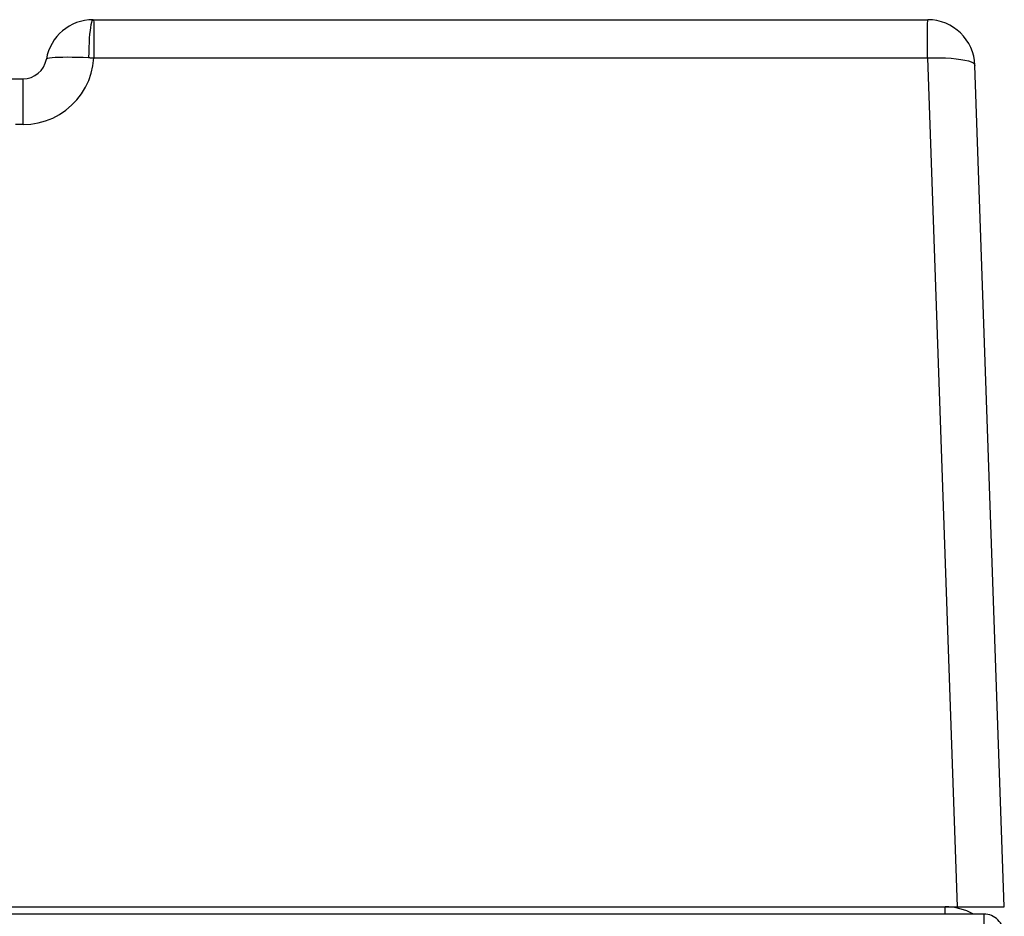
# Model space of a CAD drawing. Header units: millimetres. Extents: x 0 to 1574, y -402 to 1216.
# Tile 72 of 89: x 730 to 755, y 1144 to 1167. Entities that reach past the tile are written whole.
import ezdxf

# ---------------------------------------------------------------- set-up
doc = ezdxf.new("R2010")
doc.units = ezdxf.units.MM
doc.header["$LTSCALE"] = 65.395
for name, color, linetype in [('EFC5610_90KW_BOTTOM_1_AM_0', 7, 'CONTINUOUS'), ('MANIFOLD_SOLID_BREP_372190_AM_0', 7, 'CONTINUOUS'), ('X610_37_IO_BASE-20150120_3_AM_0', 7, 'CONTINUOUS')]:
    doc.layers.add(name, color=color, linetype=linetype)

msp = doc.modelspace()

# ---------------------------------------------------------------- linework, layer by layer
at = {"layer": 'EFC5610_90KW_BOTTOM_1_AM_0', "color": 7}
for p, q in [((754.794, 1144.27), (600.794, 1144.27)), ((754.794, 978.27), (754.794, 1144.27))]:
    msp.add_line(p, q, dxfattribs=at)
msp.add_ellipse((754.794, 1143.77), major_axis=(0, -0.5), ratio=0.999048, start_param=1.570796, end_param=3.141593, dxfattribs=at)
at = {"layer": 'MANIFOLD_SOLID_BREP_372190_AM_0', "color": 7}
for p in [(638.808, 1144.455), (753.808, 1144.27)]:
    msp.add_line(p, (753.808, 1144.455), dxfattribs=at)
msp.add_arc((753.808, 1142.955), 1.5, 61.331, 90, dxfattribs=at)
at = {"layer": 'X610_37_IO_BASE-20150120_3_AM_0', "color": 7}
for p, q in [((732.186, 1166.955), (753.364, 1166.955)), ((753.359, 1166.579), (753.363, 1166.83)), ((753.363, 1166.83), (753.364, 1166.955)), ((732.205, 1165.986), (753.357, 1165.986)), ((753.357, 1165.986), (754.109, 1144.455)), ((755.308, 1144.455), (754.563, 1165.797)), ((729.908, 1165.455), (730.408, 1165.455)), ((730.408, 1164.297), (730.408, 1165.455)), ((730.409, 1164.297), (730.215, 1164.297)), ((753.808, 1144.455), (755.308, 1144.455))]:
    msp.add_line(p, q, dxfattribs=at)
for points in [[(732.187, 1166.955), (732.171, 1166.948), (732.156, 1166.923), (732.142, 1166.882), (732.129, 1166.826), (732.118, 1166.76), (732.108, 1166.682), (732.099, 1166.592), (732.09, 1166.49), (732.084, 1166.377), (732.078, 1166.255), (732.075, 1166.127), (732.073, 1165.996)], [(732.187, 1166.955), (732.193, 1166.95), (732.198, 1166.933), (732.203, 1166.905), (732.206, 1166.867), (732.207, 1166.823), (732.206, 1166.77), (732.205, 1166.622)], [(732.205, 1166.622), (732.205, 1166.095), (732.205, 1165.982)], [(753.357, 1165.989), (753.357, 1166.47), (753.359, 1166.579)], [(730.409, 1164.297), (730.604, 1164.308), (730.795, 1164.339), (730.981, 1164.391), (731.161, 1164.462), (731.332, 1164.552), (731.492, 1164.66), (731.64, 1164.785), (731.773, 1164.924), (731.891, 1165.077), (731.992, 1165.242), (732.075, 1165.416), (732.138, 1165.6), (732.182, 1165.789), (732.205, 1165.986)], [(731, 1165.955), (731.011, 1165.969), (731.039, 1165.98), (731.084, 1165.989), (731.146, 1165.996), (731.223, 1166.002), (731.315, 1166.007), (731.417, 1166.009), (731.531, 1166.01), (731.656, 1166.009), (731.791, 1166.007), (731.931, 1166.003), (732.073, 1165.996)], [(732.073, 1165.996), (732.094, 1165.995), (732.115, 1165.992), (732.161, 1165.986)], [(732.161, 1165.986), (732.183, 1165.984), (732.205, 1165.982)], [(753.357, 1165.989), (753.513, 1165.992), (753.666, 1165.992), (753.815, 1165.987), (753.956, 1165.978), (754.086, 1165.965), (754.204, 1165.949), (754.308, 1165.93), (754.397, 1165.908), (754.467, 1165.884), (754.519, 1165.857), (754.551, 1165.828), (754.563, 1165.797)]]:
    msp.add_lwpolyline(points, dxfattribs=at)
for centre, radius, start, end in [((732.183, 1165.755), 1.2, 89.8747, 170.4059), ((753.364, 1165.755), 1.2, 2, 90), ((730.408, 1166.055), 0.6, 270, 350.4059)]:
    msp.add_arc(centre, radius, start, end, dxfattribs=at)

doc.saveas('drawing.dxf')
